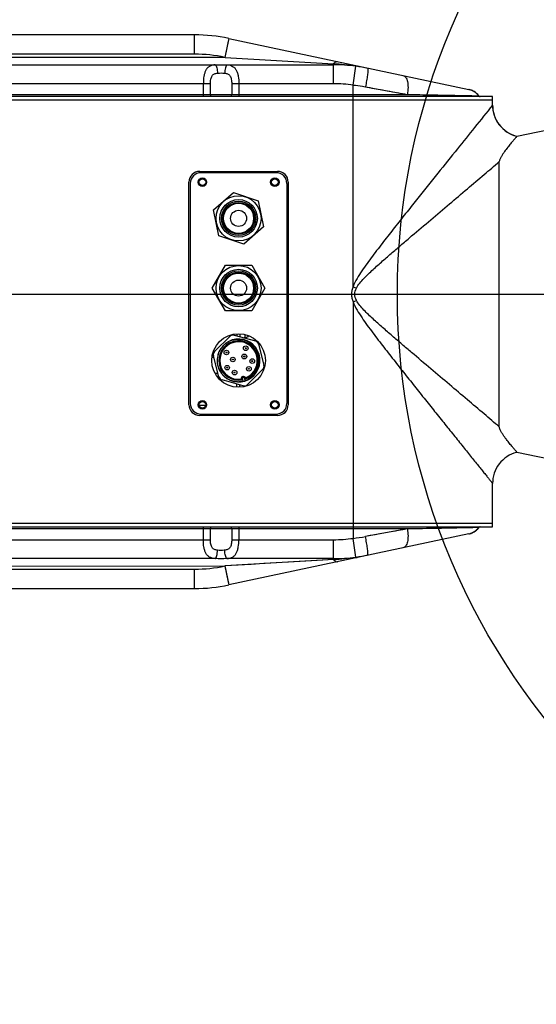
# Model space of a CAD drawing. Header units: millimetres. Extents: x 13799 to 19847, y -398 to 3879.
# Tile 37 of 50: x 18047 to 18239, y 1706 to 2073. Entities that reach past the tile are written whole.
import ezdxf

# ---------------------------------------------------------------- set-up
doc = ezdxf.new("R2010")
doc.units = ezdxf.units.MM
doc.linetypes.add('CENTER', pattern=[0.6, 0.375, -0.075, 0.075, -0.075])
doc.layers.add('dim', color=84, linetype='Continuous', lineweight=9)
doc.styles.add('TXT08', font='txt.shx', dxfattribs={"width": 0.8, "bigfont": 'chineset.shx'})
doc.dimstyles.new('YanXiu', dxfattribs={"dimtxt": 2.5, "dimasz": 2.2, "dimexe": 0.66, "dimexo": 0.66, "dimgap": 0.66, "dimtad": 0, "dimdsep": 46, "dimtxsty": 'TXT08', "dimcen": 0, "dimclrd": 3, "dimclre": 3, "dimclrt": 90, "dimazin": 2, "dimtfac": 1, "dimtofl": 0, "dimtmove": 0, "dimatfit": 3, "dimfxl": 1, "dimtfill": 1, "dimlwd": 5, "dimlwe": 5, "dimarcsym": 0})

# ---------------------------------------------------------------- blocks, each defined once
blk = doc.blocks.new('*D10')
at = {"layer": 'Defpoints', "color": 0, "transparency": 16777216}
for p in [(19352.27, 2596.66), (17532.56, 1344.33)]:
    blk.add_point(p, dxfattribs=at)
at = {"layer": 'dim', "color": 3, "lineweight": 5, "transparency": 16777216}
blk.add_line((19418.17, 2642.02), (19385.22, 2619.34), dxfattribs=at)
at = {"layer": 'dim', "color": 3, "transparency": 16777216}
blk.add_solid([(19381.44, 2624.83), (19389, 2613.85), (19352.27, 2596.66)], dxfattribs=at)
at = {"layer": 'dim', "color": 90, "transparency": 16777216, "insert": (19500.55, 2698.71), "char_height": 50, "attachment_point": 5, "rotation": 34.5359, "style": 'TXT08', "bg_fill": 3, "box_fill_scale": 1.1, "bg_fill_color": 256, "bg_fill_true_color": 13158600, "bg_fill_transparency": 0}
blk.add_mtext('∅2209', dxfattribs=at)

msp = doc.modelspace()

# ---------------------------------------------------------------- linework, layer by layer
at = {"color": 1, "linetype": 'CENTER', "ltscale": 1122.172}
msp.add_line((17227.467, 1970.499), (19657.367, 1970.499), dxfattribs=at)
msp.add_circle((18442.417, 1970.499), 255)
msp.add_arc((18442.417, 1970.499), 1104.5, 15, 345)

# ---------------------------------------------------------------- next in the draw order: dimensions: what is measured, and where the dimension line sits
at = {"layer": 'dim'}
dim = msp.add_diameter_dim_2p(p1=(17532.562, 1344.333), p2=(19352.272, 2596.665), dimstyle='YanXiu', override={"dimtxt": 50, "dimasz": 40, "dimexe": 9.995, "dimexo": 9.995, "dimgap": 9.995}, dxfattribs=at)
dim.commit()
dim.dimension.update_dxf_attribs({"geometry": '*D10', "text_midpoint": (19500.555, 2698.713)})

# ---------------------------------------------------------------- next in the draw order: linework, layer by layer
at = {"color": 7, "linetype": 'Continuous'}
for p, q in [((18111.814, 2067.209), (17880.417, 2067.209)), ((18111.814, 2066.244), (18111.814, 2067.209)), ((18111.814, 2060.009), (18111.814, 2066.244)), ((18124.188, 2064.224), (18123.06, 2058.822)), ((18123.144, 2058.807), (18124.545, 2065.397)), ((18124.538, 2065.872), (18124.188, 2064.224)), ((18124.538, 2065.872), (18214.013, 2046.853)), ((18124.545, 2065.397), (18124.641, 2065.85)), ((18111.814, 2060.009), (17873.217, 2060.009)), ((18123.099, 2058.818), (17912.417, 2058.807)), ((17963.837, 2056.064), (18119.497, 2056.064)), ((18123.144, 2058.807), (18163.565, 2056.401)), ((18123.837, 2056.064), (18163.565, 2056.064)), ((18163.565, 2049.009), (18163.565, 2056.401)), ((18170.917, 2048.506), (18171.878, 2055.495)), ((18171.878, 2055.495), (18171.883, 2055.535)), ((18117.698, 2049.009), (17965.636, 2049.009)), ((18115.053, 2044.209), (18115.053, 2049.009)), ((18117.698, 2045.009), (18117.698, 2049.009)), ((18125.636, 2049.009), (18125.636, 2045.009)), ((18163.565, 2049.009), (18125.636, 2049.009)), ((18128.281, 2049.009), (18128.281, 2044.209)), ((18170.917, 1973.304), (18170.917, 2048.506)), ((17865.668, 2045.009), (18191.144, 2045.009)), ((18175.489, 2047.829), (18191.144, 2045.009)), ((18222.917, 2044.209), (17860.417, 2044.209)), ((17860.417, 2043.009), (18222.917, 2043.009)), ((18217.301, 2044.504), (18217.747, 2044.494)), ((18217.301, 2044.504), (18217.747, 2044.494)), ((18217.851, 2044.402), (18217.852, 2044.4)), ((18222.917, 2041.029), (18222.905, 2041.013)), ((18222.917, 2041.029), (18222.917, 2044.209)), ((18232.018, 2029.384), (18249.417, 2033.009)), ((18231.779, 2029.446), (18232.018, 2029.384)), ((18232.007, 2029.372), (18232.018, 2029.384)), ((18232.007, 2029.372), (18232.018, 2029.384)), ((18225.417, 1921.059), (18225.417, 2019.959)), ((18113.694, 2016.309), (18142.694, 2016.309)), ((18142.194, 2015.809), (18114.194, 2015.809)), ((18109.694, 1929.309), (18109.694, 2012.309)), ((18110.194, 2011.809), (18110.194, 1929.809)), ((18146.194, 2011.809), (18146.194, 1929.809)), ((18146.694, 2012.309), (18146.694, 1929.309)), ((18118.891, 2001.935), (18126.25, 2008.43)), ((18126.25, 2008.43), (18135.554, 2005.303)), ((18135.554, 2005.303), (18137.498, 1995.683)), ((18120.835, 1992.315), (18118.891, 2001.935)), ((18137.498, 1995.683), (18130.139, 1989.189)), ((18130.139, 1989.189), (18120.835, 1992.315)), ((18118.379, 1972.806), (18123.284, 1981.308)), ((18123.284, 1981.308), (18133.099, 1981.311)), ((18133.099, 1981.311), (18138.009, 1972.812)), ((18123.289, 1964.308), (18118.379, 1972.806)), ((18138.009, 1972.812), (18133.104, 1964.311)), ((18170.917, 1973.304), (18172.122, 1972.783)), ((18170.917, 1973.304), (18172.122, 1972.783)), ((18170.917, 1967.714), (18172.122, 1968.235)), ((18170.917, 1967.714), (18170.917, 1879.512)), ((18133.104, 1964.311), (18123.289, 1964.308)), ((18119.245, 1949.111), (18125.042, 1954.843)), ((18126.59, 1955.249), (18134.452, 1953.095)), ((18127.487, 1955.781), (18127.487, 1955.003)), ((18128.687, 1955.793), (18128.687, 1954.674)), ((18130.481, 1954.222), (18130.34, 1954.222)), ((18130.589, 1955.516), (18130.589, 1954.228)), ((18131.589, 1955.21), (18131.589, 1954.557)), ((18135.578, 1951.958), (18137.644, 1944.071)), ((18118.283, 1947.101), (18118.945, 1947.101)), ((18120.889, 1939.681), (18118.823, 1947.567)), ((18121.074, 1942.163), (18121.081, 1942.151)), ((18121.075, 1942.164), (18121.082, 1942.152)), ((18137.221, 1942.528), (18131.425, 1936.795)), ((18119.377, 1941.101), (18120.517, 1941.101)), ((18129.877, 1936.39), (18122.014, 1938.544)), ((18127.487, 1935.837), (18127.487, 1937.045)), ((18128.681, 1935.824), (18128.681, 1936.717)), ((18113.465, 1929.101), (18115.924, 1929.101)), ((18142.694, 1925.309), (18113.694, 1925.309)), ((18114.194, 1925.809), (18142.194, 1925.809)), ((18232.018, 1911.634), (18231.779, 1911.572)), ((18232.018, 1911.634), (18249.417, 1908.009)), ((18222.917, 1883.809), (18222.917, 1899.989)), ((18222.917, 1885.009), (17860.417, 1885.009)), ((17860.417, 1883.809), (18222.917, 1883.809)), ((18115.053, 1879.009), (18115.053, 1883.809)), ((18128.281, 1883.809), (18128.281, 1879.009)), ((18217.747, 1883.524), (18217.3, 1883.514)), ((18217.747, 1883.524), (18217.3, 1883.515)), ((18217.852, 1883.618), (18217.851, 1883.617)), ((18191.144, 1883.009), (17865.668, 1883.009)), ((18117.698, 1879.009), (18117.698, 1883.009)), ((18214.008, 1881.164), (18124.538, 1862.146)), ((18125.636, 1883.009), (18125.636, 1879.009)), ((18171.883, 1872.483), (18170.917, 1879.512)), ((18191.144, 1883.009), (18175.489, 1880.189)), ((17965.636, 1879.009), (18117.698, 1879.009)), ((18125.636, 1879.009), (18163.565, 1879.009)), ((18163.565, 1871.617), (18163.565, 1879.009)), ((17912.417, 1869.211), (18123.102, 1869.201)), ((18119.497, 1871.955), (17963.837, 1871.955)), ((18123.06, 1869.197), (18124.188, 1863.794)), ((18163.565, 1871.617), (18123.144, 1869.211)), ((18124.641, 1862.168), (18123.144, 1869.211)), ((18163.565, 1871.955), (18123.837, 1871.955)), ((17873.217, 1868.009), (18111.814, 1868.009)), ((18111.814, 1860.809), (18111.814, 1868.009)), ((18124.188, 1863.794), (18124.538, 1862.146)), ((17880.417, 1860.809), (18111.814, 1860.809))]:
    msp.add_line(p, q, dxfattribs=at)
for points in [[(18176.294, 2047.684), (18177.098, 2047.539), (18177.9, 2047.395), (18178.699, 2047.251)], [(18179.496, 2047.107), (18180.291, 2046.964), (18181.083, 2046.822), (18181.871, 2046.679)], [(18183.628, 2046.363), (18184.593, 2046.189), (18185.551, 2046.017), (18186.503, 2045.845)], [(18187.447, 2045.675), (18188.384, 2045.506), (18189.313, 2045.339), (18190.233, 2045.173)], [(18217.675, 2044.618), (18217.323, 2045.005), (18216.947, 2045.36), (18216.551, 2045.683), (18216.136, 2045.973), (18215.705, 2046.227), (18215.263, 2046.445), (18214.807, 2046.628), (18214.339, 2046.774), (18214.011, 2046.854)], [(18217.634, 2044.666), (18217.279, 2045.049), (18216.901, 2045.4), (18216.503, 2045.719), (18216.086, 2046.004), (18215.654, 2046.254), (18215.211, 2046.468), (18214.754, 2046.646), (18214.306, 2046.782)], [(18218.26, 2044.209), (18218.215, 2044.211), (18218.163, 2044.216), (18218.116, 2044.225), (18218.073, 2044.238), (18218.033, 2044.253), (18217.996, 2044.272), (18217.958, 2044.297), (18217.914, 2044.332), (18217.869, 2044.38), (18217.634, 2044.666)], [(18218.26, 2044.209), (18218.241, 2044.209), (18218.192, 2044.212), (18218.145, 2044.219), (18218.102, 2044.229), (18218.062, 2044.242), (18218.025, 2044.257), (18217.989, 2044.276), (18217.951, 2044.302), (18217.909, 2044.337), (18217.864, 2044.385), (18217.675, 2044.618)], [(18222.917, 2041.029), (18222.951, 2040.127), (18223.065, 2039.148)], [(18223.065, 2039.148), (18223.261, 2038.177), (18223.534, 2037.23), (18223.882, 2036.313), (18224.306, 2035.425), (18224.802, 2034.573), (18225.363, 2033.768), (18225.991, 2033.009), (18226.679, 2032.303), (18227.42, 2031.659), (18228.214, 2031.076), (18229.053, 2030.559), (18229.928, 2030.115), (18230.84, 2029.742), (18231.779, 2029.446)], [(18231.779, 1911.572), (18230.84, 1911.276), (18229.928, 1910.903), (18229.053, 1910.459), (18228.214, 1909.942), (18227.42, 1909.359), (18226.679, 1908.715), (18225.991, 1908.01), (18225.363, 1907.25), (18224.802, 1906.445), (18224.306, 1905.593), (18223.882, 1904.705), (18223.534, 1903.788), (18223.261, 1902.841), (18223.065, 1901.87), (18222.951, 1900.891), (18222.917, 1899.989)], [(18214.008, 1881.164), (18214.285, 1881.23), (18214.754, 1881.372), (18215.211, 1881.551), (18215.654, 1881.764), (18216.086, 1882.014), (18216.503, 1882.3), (18216.901, 1882.618), (18217.279, 1882.969), (18217.634, 1883.352), (18217.869, 1883.638)], [(18217.323, 1883.013), (18217.675, 1883.4), (18217.864, 1883.633)], [(18217.864, 1883.633), (18217.909, 1883.681), (18217.951, 1883.717), (18217.989, 1883.742), (18218.025, 1883.761), (18218.062, 1883.777), (18218.102, 1883.789), (18218.145, 1883.799), (18218.192, 1883.806), (18218.241, 1883.809), (18218.26, 1883.809)], [(18217.869, 1883.638), (18217.914, 1883.686), (18217.958, 1883.721), (18217.996, 1883.746), (18218.033, 1883.765), (18218.073, 1883.78), (18218.116, 1883.793), (18218.163, 1883.802), (18218.215, 1883.808), (18218.23, 1883.808)], [(18180.868, 1881.158), (18179.087, 1880.838), (18177.293, 1880.515), (18175.489, 1880.189)], [(18191.144, 1883.009), (18189.493, 1882.711), (18187.813, 1882.409), (18186.109, 1882.102)], [(18214.008, 1881.164), (18214.339, 1881.244), (18214.807, 1881.39), (18215.263, 1881.573), (18215.705, 1881.791), (18216.136, 1882.046), (18216.551, 1882.335), (18216.947, 1882.658), (18217.323, 1883.013)], [(18163.565, 1871.617), (18159.554, 1871.394), (18155.418, 1871.144), (18151.158, 1870.878), (18146.767, 1870.612), (18142.25, 1870.347), (18137.628, 1870.073), (18132.906, 1869.787), (18128.078, 1869.499), (18123.144, 1869.211)]]:
    msp.add_lwpolyline(points, dxfattribs=at)
for centre, radius in [((18114.694, 2012.309), 1.6), ((18114.694, 2012.309), 1.25), ((18141.694, 2012.309), 1.6), ((18141.694, 2012.309), 1.25), ((18128.194, 1998.809), 8.4), ((18128.194, 1998.809), 7), ((18128.194, 1998.809), 6.386), ((18128.194, 1998.809), 5.9), ((18128.194, 1998.809), 5.6), ((18128.194, 1998.809), 3), ((18128.194, 1972.809), 8.4), ((18128.194, 1972.809), 7), ((18128.194, 1972.809), 6.386), ((18128.194, 1972.809), 5.9), ((18128.194, 1972.809), 5.6), ((18128.194, 1972.809), 3), ((18128.194, 1945.809), 10), ((18123.652, 1948.807), 0.86), ((18130.855, 1950.38), 0.86), ((18130.855, 1950.38), 0.16), ((18123.652, 1948.807), 0.16), ((18126.045, 1946.19), 0.86), ((18126.045, 1946.19), 0.16), ((18130.323, 1947.311), 0.913), ((18130.323, 1947.311), 0.213), ((18133.304, 1945.599), 0.86), ((18133.304, 1945.599), 0.16), ((18123.937, 1943.145), 0.86), ((18123.937, 1943.145), 0.16), ((18126.712, 1941.321), 0.86), ((18132.038, 1942.716), 0.86), ((18132.038, 1942.716), 0.16), ((18126.712, 1941.321), 0.16), ((18114.694, 1929.309), 1.6), ((18141.694, 1929.309), 1.6), ((18114.694, 1929.309), 1.25), ((18141.694, 1929.309), 1.25)]:
    msp.add_circle(centre, radius, dxfattribs=at)
for centre, radius, start, end in [((18111.814, 2006.009), 61.2, 78, 90), ((18111.814, 2006.009), 54, 77.9367, 90), ((18159.165, 1973.804), 82.714, 81.15503, 86.9509), ((18163.565, 1995.009), 61.055, 82.17439, 90), ((18122.535, 2030.314), 22.718, 95.20719, 95.48145), ((18164.863, 2004.356), 51.618, 77.08495, 82.18952), ((18161.555, 1989.511), 66.827, 77.16608, 81.10897), ((18163.565, 1995.009), 54, 82.17439, 90), ((18113.694, 2012.309), 4, 90, 180), ((18114.194, 2011.809), 4, 90, 180), ((18142.194, 2011.809), 4, 0, 90), ((18142.694, 2012.309), 4, 0, 90), ((18128.194, 1945.809), 8, 207.2141, 166.60067), ((18128.194, 1945.809), 7.37, 286.95614, 282.40897), ((18128.194, 1945.809), 7, 291.53789, 277.82722), ((18126.167, 1953.706), 1.6, 74.68255, 134.68255), ((18130.481, 1956.22), 1.998, 270.00409, 274.39273), ((18134.03, 1951.552), 1.6, 14.68255, 74.68255), ((18120.37, 1947.973), 1.6, 134.68255, 194.68255), ((18128.194, 1945.809), 8, 166.61115, 206.75766), ((18128.116, 1945.885), 7.965, 207.4978, 207.85774), ((18136.096, 1943.666), 1.6, 314.68255, 14.68255), ((18122.437, 1940.087), 1.6, 194.68255, 254.68255), ((18129.969, 1939.038), 0.837, 18.11022, 191.25488), ((18129.969, 1939.038), 0.467, 323.43984, 245.92527), ((18130.3, 1937.933), 1.6, 254.68255, 314.68255), ((18113.694, 1929.309), 4, 180, 270), ((18114.194, 1929.809), 4, 180, 270), ((18142.194, 1929.809), 4, 270, 0), ((18142.694, 1929.309), 4, 270, 0), ((18218.316, 1883.207), 0.651, 148.00755, 150.82144), ((18163.565, 1933.009), 54, 270, 277.82561), ((18162.333, 1953.248), 74.234, 276.64045, 280.20842), ((18120.799, 1897.704), 22.718, 275.20719, 275.48145), ((18163.565, 1933.009), 61.055, 270, 277.82561), ((18159.165, 1954.214), 82.714, 273.0491, 278.84497), ((18164.863, 1923.661), 51.617, 277.81046, 282.91516), ((18161.719, 1937.647), 65.952, 278.86519, 282.86039), ((18111.814, 1922.009), 54, 270, 282.06662), ((18111.814, 1922.009), 61.2, 270, 282)]:
    msp.add_arc(centre, radius, start, end, dxfattribs=at)
for points, knots in [([(18119.497, 2056.064), (18119.104, 2056.023), (18118.366, 2055.911), (18117.353, 2055.529), (18116.534, 2054.896), (18115.934, 2054.02), (18115.517, 2052.953), (18115.138, 2051.275), (18115.053, 2049.929), (18115.053, 2049.009)], [0, 0, 0, 0, 0.1261768, 0.2372712, 0.3422477, 0.4514467, 0.5721953, 0.7059872, 1, 1, 1, 1]), ([(18119.497, 2056.064), (18119.552, 2056.025), (18119.663, 2055.907), (18119.878, 2055.546), (18120.097, 2054.89), (18120.28, 2053.962), (18120.346, 2053.278), (18120.365, 2052.928)], [0, 0, 0, 0, 0.0609646, 0.1439092, 0.3793089, 0.682446, 1, 1, 1, 1]), ([(18123.837, 2056.064), (18123.782, 2056.025), (18123.671, 2055.907), (18123.457, 2055.546), (18123.237, 2054.89), (18123.054, 2053.962), (18122.988, 2053.278), (18122.969, 2052.928)], [0, 0, 0, 0, 0.0609648, 0.1439096, 0.3793094, 0.6824463, 1, 1, 1, 1]), ([(18123.837, 2056.064), (18124.23, 2056.023), (18124.967, 2055.91), (18125.982, 2055.531), (18126.8, 2054.895), (18127.4, 2054.02), (18127.818, 2052.954), (18128.195, 2051.275), (18128.281, 2049.929), (18128.281, 2049.009)], [0, 0, 0, 0, 0.1260686, 0.2374381, 0.3422467, 0.4514405, 0.5721959, 0.7059732, 1, 1, 1, 1]), ([(18163.565, 2056.401), (18163.685, 2056.55), (18163.971, 2056.861), (18164.459, 2057.227), (18164.888, 2057.295), (18165.061, 2057.258)], [0, 0, 0, 0, 0.3199182, 0.704397, 1, 1, 1, 1]), ([(18171.883, 2055.535), (18171.97, 2055.596), (18172.144, 2055.693), (18172.347, 2055.709), (18172.434, 2055.691)], [0, 0, 0, 0, 0.5482653, 1, 1, 1, 1]), ([(18117.698, 2049.009), (18117.698, 2049.56), (18117.756, 2050.361), (18118.024, 2051.342), (18118.312, 2051.94), (18118.717, 2052.392), (18119.213, 2052.69), (18119.773, 2052.857), (18120.163, 2052.909), (18120.365, 2052.928)], [0, 0, 0, 0, 0.307989, 0.4453624, 0.567083, 0.6756832, 0.7797922, 0.886774, 1, 1, 1, 1]), ([(18120.473, 2052.938), (18120.888, 2052.976), (18121.722, 2053.023), (18122.555, 2052.968), (18122.969, 2052.928)], [0, 0, 0, 0, 0.5005333, 1, 1, 1, 1]), ([(18122.969, 2052.928), (18123.171, 2052.909), (18123.562, 2052.857), (18124.121, 2052.69), (18124.618, 2052.392), (18125.022, 2051.94), (18125.31, 2051.342), (18125.578, 2050.361), (18125.636, 2049.56), (18125.636, 2049.009)], [0, 0, 0, 0, 0.1132259, 0.2202077, 0.3243165, 0.4329166, 0.5546372, 0.6920107, 1, 1, 1, 1]), ([(18176.399, 2054.668), (18176.423, 2054.546), (18176.437, 2054.236), (18176.419, 2053.689), (18176.357, 2052.981), (18176.21, 2051.773), (18175.931, 2050.036), (18175.649, 2048.593), (18175.489, 2047.829)], [0, 0, 0, 0, 0.0541167, 0.1338399, 0.2373954, 0.3622018, 0.6616039, 1, 1, 1, 1]), ([(18176.289, 2054.872), (18176.317, 2054.866), (18176.374, 2054.794), (18176.389, 2054.718), (18176.399, 2054.668)], [0, 0, 0, 0, 0.3658813, 1, 1, 1, 1]), ([(18189.555, 2052.052), (18189.741, 2052.012), (18190.123, 2051.831), (18190.578, 2051.329), (18190.936, 2050.625), (18191.196, 2049.741), (18191.351, 2048.702), (18191.415, 2047.102), (18191.291, 2045.853), (18191.144, 2045.009)], [0, 0, 0, 0, 0.0740651, 0.1584731, 0.2592726, 0.3784548, 0.5151985, 0.6669219, 1, 1, 1, 1]), ([(18170.917, 2048.506), (18172.066, 2048.372), (18173.592, 2048.159), (18175.111, 2047.897), (18175.489, 2047.829)], [0, 0, 0, 0, 0.7504857, 1, 1, 1, 1]), ([(18118.36, 2044.209), (18118.273, 2044.209), (18118.092, 2044.254), (18117.794, 2044.502), (18117.698, 2044.81), (18117.698, 2045.009)], [0, 0, 0, 0, 0.2295426, 0.4728016, 1, 1, 1, 1]), ([(18125.636, 2045.009), (18125.636, 2044.81), (18125.54, 2044.502), (18125.242, 2044.254), (18125.061, 2044.209), (18124.974, 2044.209)], [0, 0, 0, 0, 0.5271981, 0.7704571, 1, 1, 1, 1]), ([(18191.144, 2045.009), (18194.223, 2044.954), (18202.942, 2044.795), (18211.661, 2044.629), (18217.301, 2044.504)], [0, 0, 0, 0, 0.3530753, 1, 1, 1, 1]), ([(18217.747, 2044.494), (18217.265, 2045.1), (18216.13, 2046.124), (18214.716, 2046.703), (18214.011, 2046.854)], [0, 0, 0, 0, 0.5184193, 1, 1, 1, 1]), ([(18222.905, 2041.013), (18220.671, 2038.242), (18216.308, 2032.823), (18209.494, 2024.353), (18203.613, 2017.031), (18198.531, 2010.687), (18194.54, 2005.692), (18190.474, 2000.586), (18186.362, 1995.39), (18182.231, 1990.116), (18178.81, 1985.659), (18176.126, 1982.03), (18174.169, 1979.255), (18172.332, 1976.401), (18171.294, 1974.371), (18170.917, 1973.304)], [0, 0, 0, 0, 0.1249172, 0.2441983, 0.3815747, 0.4545453, 0.5295061, 0.6059902, 0.6836235, 0.7620966, 0.8411437, 0.8808086, 0.92053, 0.960279, 1, 1, 1, 1]), ([(18217.747, 2044.494), (18217.791, 2044.415), (18217.927, 2044.263), (18218.126, 2044.214), (18218.229, 2044.21)], [0, 0, 0, 0, 0.4679824, 1, 1, 1, 1]), ([(18222.905, 2041.013), (18222.905, 2039.788), (18223.304, 2037.212), (18225.142, 2033.646), (18228.154, 2030.811), (18230.704, 2029.697), (18232.007, 2029.372)], [0, 0, 0, 0, 0.2320055, 0.4846917, 0.7456799, 1, 1, 1, 1]), ([(18222.905, 2041.013), (18222.905, 2039.788), (18223.304, 2037.212), (18225.142, 2033.646), (18228.154, 2030.811), (18230.704, 2029.697), (18232.007, 2029.372)], [0, 0, 0, 0, 0.2320055, 0.4846917, 0.7456799, 1, 1, 1, 1]), ([(18232.007, 2029.372), (18231.773, 2029.109), (18231.296, 2028.569), (18230.51, 2027.66), (18229.589, 2026.566), (18228.508, 2025.23), (18227.547, 2023.964), (18226.763, 2022.838), (18226.186, 2021.93), (18225.753, 2021.134), (18225.494, 2020.473), (18225.417, 2020.128), (18225.417, 2019.959)], [0, 0, 0, 0, 0.0910382, 0.1865366, 0.3111985, 0.4610452, 0.6314333, 0.722526, 0.8161014, 0.9101353, 0.9561039, 1, 1, 1, 1]), ([(18232.007, 2029.372), (18231.773, 2029.109), (18231.296, 2028.569), (18230.51, 2027.66), (18229.589, 2026.566), (18228.508, 2025.23), (18227.547, 2023.964), (18226.763, 2022.838), (18226.186, 2021.93), (18225.753, 2021.134), (18225.494, 2020.473), (18225.417, 2020.128), (18225.417, 2019.959)], [0, 0, 0, 0, 0.0910375, 0.1865359, 0.311198, 0.4610449, 0.6314333, 0.7225262, 0.8161017, 0.9101356, 0.9561041, 1, 1, 1, 1]), ([(18172.122, 1972.784), (18172.479, 1973.455), (18173.388, 1974.711), (18174.949, 1976.436), (18176.62, 1978.105), (18178.937, 1980.275), (18181.902, 1982.93), (18185.504, 1986.064), (18189.118, 1989.166), (18193.906, 1993.245), (18199.81, 1998.247), (18206.735, 2004.107), (18213.364, 2009.721), (18219.561, 2014.978), (18223.531, 2018.354), (18225.417, 2019.959)], [0, 0, 0, 0, 0.0319887, 0.0647763, 0.0979472, 0.131343, 0.1983693, 0.2654351, 0.3323133, 0.3988315, 0.5301461, 0.6579974, 0.7806565, 0.8957747, 1, 1, 1, 1]), ([(18172.122, 1972.783), (18172.479, 1973.454), (18173.388, 1974.711), (18174.949, 1976.436), (18176.62, 1978.105), (18178.936, 1980.275), (18181.901, 1982.93), (18185.504, 1986.064), (18189.118, 1989.166), (18193.906, 1993.245), (18199.81, 1998.247), (18206.735, 2004.107), (18213.364, 2009.721), (18219.561, 2014.978), (18223.531, 2018.354), (18225.417, 2019.959)], [0, 0, 0, 0, 0.0319886, 0.0647761, 0.097947, 0.1313427, 0.198369, 0.2654348, 0.332313, 0.3988312, 0.5301459, 0.6579972, 0.7806564, 0.8957746, 1, 1, 1, 1]), ([(18170.917, 1973.304), (18170.727, 1972.864), (18170.421, 1971.949), (18170.26, 1970.509), (18170.422, 1969.069), (18170.727, 1968.154), (18170.917, 1967.714)], [0, 0, 0, 0, 0.2499789, 0.499993, 0.7500309, 1, 1, 1, 1]), ([(18170.917, 1973.304), (18170.727, 1972.864), (18170.421, 1971.949), (18170.26, 1970.509), (18170.422, 1969.069), (18170.727, 1968.154), (18170.917, 1967.714)], [0, 0, 0, 0, 0.2499789, 0.4999924, 0.7500316, 1, 1, 1, 1]), ([(18172.122, 1968.235), (18171.754, 1968.928), (18171.281, 1970.509), (18171.754, 1972.091), (18172.122, 1972.784)], [0, 0, 0, 0, 0.5000199, 1, 1, 1, 1]), ([(18170.917, 1967.714), (18171.297, 1966.635), (18172.35, 1964.586), (18174.209, 1961.704), (18176.189, 1958.902), (18178.902, 1955.237), (18182.36, 1950.736), (18186.534, 1945.409), (18190.688, 1940.163), (18194.792, 1935.01), (18198.819, 1929.972), (18202.738, 1925.08), (18206.513, 1920.376), (18209.55, 1916.598), (18211.87, 1913.712), (18213.508, 1911.675), (18215.065, 1909.741), (18216.526, 1907.925), (18217.878, 1906.246), (18219.105, 1904.723), (18220.041, 1903.56), (18220.713, 1902.725), (18221.155, 1902.176), (18221.552, 1901.684), (18221.902, 1901.25), (18222.202, 1900.878), (18222.45, 1900.57), (18222.624, 1900.353), (18222.736, 1900.215), (18222.799, 1900.135), (18222.849, 1900.077), (18222.884, 1900.025), (18222.905, 1900.013), (18222.915, 1899.986), (18222.917, 1899.99)], [0, 0, 0, 0, 0.0401267, 0.0802814, 0.1204074, 0.1604747, 0.240317, 0.3195653, 0.3979443, 0.4751319, 0.5507385, 0.6242736, 0.6951036, 0.7623926, 0.7943733, 0.8250228, 0.8541393, 0.88149, 0.9068095, 0.9297974, 0.950123, 0.959178, 0.9674348, 0.9748492, 0.981378, 0.9869812, 0.9916211, 0.9952665, 0.9967073, 0.99789, 0.9988124, 0.9994722, 0.9998681, 1, 1, 1, 1]), ([(18170.917, 1967.714), (18171.297, 1966.635), (18172.35, 1964.586), (18174.209, 1961.704), (18176.189, 1958.902), (18178.902, 1955.237), (18182.36, 1950.736), (18186.534, 1945.409), (18190.688, 1940.163), (18194.792, 1935.01), (18198.819, 1929.972), (18202.738, 1925.08), (18206.513, 1920.376), (18209.55, 1916.598), (18211.87, 1913.712), (18213.508, 1911.675), (18215.065, 1909.741), (18216.526, 1907.925), (18217.878, 1906.246), (18219.105, 1904.723), (18220.041, 1903.56), (18220.713, 1902.725), (18221.155, 1902.176), (18221.552, 1901.684), (18221.902, 1901.25), (18222.202, 1900.878), (18222.45, 1900.57), (18222.624, 1900.353), (18222.736, 1900.215), (18222.799, 1900.135), (18222.849, 1900.077), (18222.884, 1900.025), (18222.905, 1900.013), (18222.915, 1899.986), (18222.917, 1899.99)], [0, 0, 0, 0, 0.0401267, 0.0802814, 0.1204074, 0.1604747, 0.240317, 0.3195653, 0.3979443, 0.4751319, 0.5507385, 0.6242737, 0.6951036, 0.7623926, 0.7943733, 0.8250229, 0.8541393, 0.88149, 0.9068095, 0.9297975, 0.950123, 0.959178, 0.9674348, 0.9748492, 0.981378, 0.9869812, 0.9916211, 0.9952665, 0.9967073, 0.99789, 0.9988124, 0.9994722, 0.9998681, 1, 1, 1, 1]), ([(18225.417, 1921.059), (18223.532, 1922.664), (18219.561, 1926.04), (18213.365, 1931.296), (18206.735, 1936.911), (18199.81, 1942.771), (18193.906, 1947.773), (18189.118, 1951.852), (18185.504, 1954.954), (18181.901, 1958.088), (18178.936, 1960.743), (18176.62, 1962.913), (18174.949, 1964.583), (18173.388, 1966.308), (18172.478, 1967.564), (18172.122, 1968.235)], [0, 0, 0, 0, 0.1042116, 0.21933, 0.3419962, 0.4698502, 0.6011666, 0.6676852, 0.7345635, 0.8016293, 0.8686555, 0.9020512, 0.9352226, 0.9680115, 1, 1, 1, 1]), ([(18225.417, 1921.059), (18223.532, 1922.664), (18219.561, 1926.04), (18213.365, 1931.296), (18206.735, 1936.911), (18199.81, 1942.771), (18193.906, 1947.773), (18189.118, 1951.852), (18185.504, 1954.954), (18181.901, 1958.088), (18178.937, 1960.743), (18176.62, 1962.913), (18174.949, 1964.583), (18173.388, 1966.308), (18172.478, 1967.564), (18172.122, 1968.235)], [0, 0, 0, 0, 0.1042116, 0.2193299, 0.3419962, 0.4698501, 0.6011665, 0.6676851, 0.7345634, 0.8016292, 0.8686554, 0.9020511, 0.9352226, 0.9680115, 1, 1, 1, 1]), ([(18135.858, 1946.707), (18135.763, 1947.611), (18135.44, 1948.737), (18134.78, 1949.933), (18134.27, 1950.692), (18133.511, 1951.552), (18132.436, 1952.411), (18131.224, 1953.064), (18129.919, 1953.498), (18128.784, 1953.667), (18127.87, 1953.681), (18126.958, 1953.614), (18125.834, 1953.382), (18124.554, 1952.879), (18123.38, 1952.16), (18122.35, 1951.248), (18121.631, 1950.355), (18121.155, 1949.574), (18120.748, 1948.756), (18120.523, 1948.104), (18120.412, 1947.662)], [0, 0, 0, 0, 0.1245473, 0.1558386, 0.1871271, 0.2496452, 0.3121634, 0.3746819, 0.4372018, 0.4997212, 0.5310099, 0.5622993, 0.6248194, 0.6873386, 0.7498573, 0.8123782, 0.8749009, 0.9061871, 0.9374766, 1, 1, 1, 1]), ([(18128.703, 1955.794), (18128.703, 1955.703), (18128.702, 1955.328), (18128.702, 1954.954), (18128.701, 1954.671)], [0, 0, 0, 0, 0.2428398, 1, 1, 1, 1]), ([(18132.079, 1955.019), (18131.91, 1954.794), (18131.471, 1954.413), (18130.914, 1954.249), (18130.634, 1954.227)], [0, 0, 0, 0, 0.4999736, 1, 1, 1, 1]), ([(18121.081, 1942.151), (18121.294, 1941.749), (18121.79, 1940.98), (18122.72, 1939.971), (18123.808, 1939.136), (18125.023, 1938.498), (18126.33, 1938.08), (18127.689, 1937.892), (18129.06, 1937.94), (18130.402, 1938.226), (18131.675, 1938.738), (18132.839, 1939.465), (18133.86, 1940.382), (18134.564, 1941.284), (18135.027, 1942.069), (18135.321, 1942.687), (18135.558, 1943.329), (18135.8, 1944.208), (18135.956, 1945.341), (18135.917, 1946.256), (18135.858, 1946.707)], [0, 0, 0, 0, 0.062499, 0.1249896, 0.1874846, 0.2499801, 0.312475, 0.3749683, 0.4374585, 0.4999492, 0.5624402, 0.6249321, 0.6874316, 0.7499259, 0.7812003, 0.8124721, 0.8437502, 0.8750281, 0.9375132, 1, 1, 1, 1]), ([(18129.778, 1938.611), (18129.742, 1938.615), (18129.671, 1938.627), (18129.533, 1938.664), (18129.405, 1938.718), (18129.302, 1938.774), (18129.25, 1938.806), (18129.217, 1938.827), (18129.193, 1938.843), (18129.176, 1938.854), (18129.166, 1938.861), (18129.159, 1938.866), (18129.152, 1938.871), (18129.151, 1938.872), (18129.147, 1938.874), (18129.148, 1938.874)], [0, 0, 0, 0, 0.1568924, 0.3133532, 0.618217, 0.7588957, 0.8229079, 0.8805286, 0.9295814, 0.9501041, 0.9675072, 0.9814628, 0.9916744, 0.9979036, 1, 1, 1, 1]), ([(18130.764, 1939.298), (18130.764, 1939.298), (18130.764, 1939.297), (18130.763, 1939.296), (18130.763, 1939.295), (18130.761, 1939.291), (18130.758, 1939.285), (18130.754, 1939.277), (18130.749, 1939.266), (18130.743, 1939.253), (18130.735, 1939.239), (18130.724, 1939.217), (18130.708, 1939.187), (18130.686, 1939.149), (18130.662, 1939.109), (18130.626, 1939.053), (18130.575, 1938.982), (18130.507, 1938.901), (18130.43, 1938.825), (18130.373, 1938.78), (18130.344, 1938.76)], [0, 0, 0, 0, 0.0005324, 0.0021166, 0.0047335, 0.0083636, 0.0185865, 0.0325895, 0.0500475, 0.0706116, 0.0939372, 0.1197041, 0.1773342, 0.2413498, 0.310014, 0.3820322, 0.5322472, 0.6868261, 0.8432369, 1, 1, 1, 1]), ([(18232.018, 1911.634), (18232.022, 1911.633), (18231.991, 1911.658), (18231.981, 1911.679), (18231.925, 1911.737), (18231.864, 1911.808), (18231.779, 1911.902), (18231.634, 1912.067), (18231.408, 1912.324), (18231.088, 1912.69), (18230.707, 1913.132), (18230.268, 1913.647), (18229.777, 1914.231), (18229.242, 1914.881), (18228.669, 1915.595), (18228.067, 1916.37), (18227.447, 1917.202), (18226.824, 1918.088), (18226.224, 1919.023), (18225.772, 1919.844), (18225.499, 1920.527), (18225.417, 1920.884), (18225.417, 1921.059)], [0, 0, 0, 0, 0.0012123, 0.0048436, 0.0108818, 0.0193143, 0.0301171, 0.0432572, 0.0764106, 0.1184297, 0.1688992, 0.2273418, 0.2932444, 0.3660432, 0.4451423, 0.5298974, 0.6195748, 0.7132932, 0.8098237, 0.9070355, 0.9546081, 1, 1, 1, 1]), ([(18232.018, 1911.634), (18232.022, 1911.633), (18231.991, 1911.658), (18231.981, 1911.679), (18231.925, 1911.737), (18231.864, 1911.808), (18231.779, 1911.902), (18231.634, 1912.067), (18231.408, 1912.324), (18231.088, 1912.69), (18230.707, 1913.132), (18230.268, 1913.647), (18229.777, 1914.231), (18229.242, 1914.881), (18228.669, 1915.595), (18228.067, 1916.37), (18227.447, 1917.202), (18226.824, 1918.088), (18226.224, 1919.023), (18225.772, 1919.844), (18225.499, 1920.527), (18225.417, 1920.884), (18225.417, 1921.059)], [0, 0, 0, 0, 0.0012122, 0.0048434, 0.0108815, 0.0193138, 0.0301166, 0.0432567, 0.07641, 0.118429, 0.1688984, 0.227341, 0.2932435, 0.3660423, 0.4451413, 0.5298965, 0.6195739, 0.7132923, 0.8098229, 0.9070349, 0.9546077, 1, 1, 1, 1]), ([(18117.698, 1883.009), (18117.698, 1883.208), (18117.794, 1883.516), (18118.092, 1883.764), (18118.273, 1883.809), (18118.36, 1883.809)], [0, 0, 0, 0, 0.5271984, 0.7704574, 1, 1, 1, 1]), ([(18124.974, 1883.809), (18125.061, 1883.809), (18125.242, 1883.764), (18125.54, 1883.516), (18125.636, 1883.208), (18125.636, 1883.009)], [0, 0, 0, 0, 0.2295429, 0.4728019, 1, 1, 1, 1]), ([(18217.3, 1883.515), (18216.141, 1883.489), (18207.422, 1883.302), (18198.703, 1883.145), (18191.144, 1883.009)], [0, 0, 0, 0, 0.1330252, 1, 1, 1, 1]), ([(18214.008, 1881.164), (18214.713, 1881.314), (18216.128, 1881.893), (18217.264, 1882.917), (18217.747, 1883.524)], [0, 0, 0, 0, 0.4815475, 1, 1, 1, 1]), ([(18218.26, 1883.809), (18218.156, 1883.809), (18217.956, 1883.77), (18217.811, 1883.628), (18217.764, 1883.552)], [0, 0, 0, 0, 0.5358148, 1, 1, 1, 1]), ([(18176.399, 1873.35), (18176.423, 1873.473), (18176.437, 1873.783), (18176.419, 1874.329), (18176.357, 1875.037), (18176.21, 1876.245), (18175.931, 1877.982), (18175.649, 1879.426), (18175.489, 1880.189)], [0, 0, 0, 0, 0.0541176, 0.1338413, 0.2373974, 0.3622045, 0.6616073, 1, 1, 1, 1]), ([(18191.144, 1883.009), (18191.291, 1882.165), (18191.415, 1880.916), (18191.351, 1879.316), (18191.196, 1878.277), (18190.936, 1877.393), (18190.578, 1876.69), (18190.123, 1876.187), (18189.741, 1876.006), (18189.555, 1875.966)], [0, 0, 0, 0, 0.3330782, 0.4848016, 0.6215452, 0.7407274, 0.8415269, 0.9259349, 1, 1, 1, 1]), ([(18119.497, 1871.955), (18119.104, 1871.995), (18118.367, 1872.108), (18117.352, 1872.487), (18116.534, 1873.123), (18115.934, 1873.998), (18115.517, 1875.064), (18115.139, 1876.744), (18115.053, 1878.089), (18115.053, 1879.009)], [0, 0, 0, 0, 0.1260687, 0.2374384, 0.3422471, 0.4514409, 0.5721964, 0.7059735, 1, 1, 1, 1]), ([(18120.365, 1875.09), (18120.163, 1875.109), (18119.773, 1875.161), (18119.213, 1875.328), (18118.717, 1875.626), (18118.312, 1876.078), (18118.024, 1876.676), (18117.756, 1877.657), (18117.698, 1878.459), (18117.698, 1879.009)], [0, 0, 0, 0, 0.113226, 0.2202078, 0.3243167, 0.4329169, 0.5546374, 0.6920109, 1, 1, 1, 1]), ([(18125.636, 1879.009), (18125.636, 1878.459), (18125.578, 1877.657), (18125.31, 1876.676), (18125.022, 1876.078), (18124.618, 1875.626), (18124.121, 1875.328), (18123.562, 1875.161), (18123.171, 1875.109), (18122.969, 1875.09)], [0, 0, 0, 0, 0.3079892, 0.4453627, 0.5670833, 0.6756834, 0.7797923, 0.8867741, 1, 1, 1, 1]), ([(18123.837, 1871.955), (18124.23, 1871.995), (18124.968, 1872.107), (18125.981, 1872.489), (18126.8, 1873.122), (18127.4, 1873.998), (18127.817, 1875.065), (18128.196, 1876.743), (18128.281, 1878.089), (18128.281, 1879.009)], [0, 0, 0, 0, 0.1261767, 0.2372709, 0.3422473, 0.4514463, 0.5721949, 0.7059869, 1, 1, 1, 1]), ([(18119.497, 1871.955), (18119.552, 1871.993), (18119.663, 1872.111), (18119.878, 1872.472), (18120.097, 1873.128), (18120.28, 1874.056), (18120.346, 1874.74), (18120.365, 1875.09)], [0, 0, 0, 0, 0.0609646, 0.1439092, 0.3793089, 0.682446, 1, 1, 1, 1]), ([(18122.861, 1875.08), (18122.446, 1875.042), (18121.612, 1874.995), (18120.779, 1875.05), (18120.365, 1875.09)], [0, 0, 0, 0, 0.5005331, 1, 1, 1, 1]), ([(18123.837, 1871.955), (18123.782, 1871.993), (18123.671, 1872.111), (18123.457, 1872.472), (18123.237, 1873.128), (18123.054, 1874.056), (18122.988, 1874.74), (18122.969, 1875.09)], [0, 0, 0, 0, 0.0609648, 0.1439096, 0.3793094, 0.6824463, 1, 1, 1, 1]), ([(18171.883, 1872.483), (18171.971, 1872.422), (18172.145, 1872.325), (18172.348, 1872.309), (18172.434, 1872.327)], [0, 0, 0, 0, 0.5507015, 1, 1, 1, 1]), ([(18176.399, 1873.35), (18176.389, 1873.3), (18176.374, 1873.224), (18176.317, 1873.152), (18176.289, 1873.146)], [0, 0, 0, 0, 0.6341243, 1, 1, 1, 1]), ([(18163.565, 1871.617), (18163.679, 1871.475), (18163.958, 1871.17), (18164.44, 1870.8), (18164.88, 1870.721), (18165.061, 1870.76)], [0, 0, 0, 0, 0.3041988, 0.6892928, 1, 1, 1, 1])]:
    msp.add_open_spline(points, degree=3, knots=knots, dxfattribs=at)
for points in [[(18119.497, 2056.064), (18120.22, 2056.083), (18120.944, 2056.096), (18121.667, 2056.096)], [(18121.667, 2056.096), (18122.391, 2056.096), (18123.114, 2056.083), (18123.837, 2056.064)], [(18123.144, 2058.807), (18123.116, 2058.809), (18123.087, 2058.814), (18123.06, 2058.822)], [(18217.851, 2044.401), (18217.822, 2044.438), (18217.787, 2044.469), (18217.747, 2044.494)], [(18217.747, 1883.524), (18217.786, 1883.549), (18217.822, 1883.58), (18217.851, 1883.617)], [(18121.667, 1871.922), (18120.944, 1871.922), (18120.22, 1871.935), (18119.497, 1871.955)], [(18123.837, 1871.955), (18123.114, 1871.935), (18122.391, 1871.922), (18121.667, 1871.922)], [(18123.06, 1869.197), (18123.087, 1869.204), (18123.116, 1869.209), (18123.144, 1869.211)]]:
    msp.add_open_spline(points, degree=3, dxfattribs=at)

doc.saveas('drawing.dxf')
